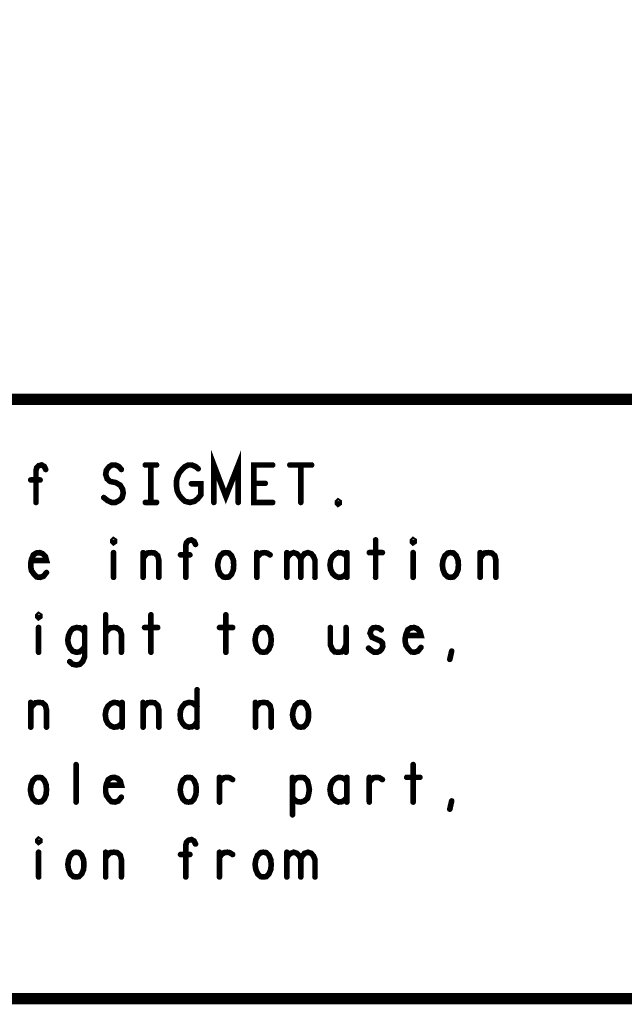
# Model space of a CAD drawing. Extents: x 28 to 61, y 24.9 to 46.
# Tile 27 of 51: x 52.9 to 54.5, y 24.9 to 27.6. Entities that reach past the tile are written whole.
import ezdxf

# ---------------------------------------------------------------- set-up
doc = ezdxf.new("R2010")
doc.units = 0
doc.layers.add('1', color=2, linetype='CONTINUOUS')

msp = doc.modelspace()

# ---------------------------------------------------------------- linework, layer by layer
at = {"layer": '1'}
for points, const_width in [([(27.97, 24.965), (60.97, 24.965), (60.97, 45.965), (27.97, 45.965), (27.97, 24.965)], 0.03), ([(54.77, 26.565), (48.77, 26.565), (48.77, 24.965)], 0.03), ([(53.375, 26.29), (53.375, 26.39), (53.407, 26.306), (53.44, 26.39), (53.44, 26.29)], 0.015), ([(52.9, 26.29), (52.9, 26.375), (52.902, 26.383), (52.907, 26.388), (52.915, 26.39), (52.922, 26.386), (52.926, 26.378)], 0.015), ([(53.081, 26.303), (53.091, 26.295), (53.102, 26.29), (53.112, 26.29), (53.122, 26.295), (53.13, 26.303), (53.133, 26.315), (53.131, 26.326), (53.125, 26.336), (53.113, 26.343), (53.098, 26.346), (53.09, 26.353), (53.086, 26.365), (53.088, 26.376), (53.095, 26.385), (53.103, 26.39), (53.112, 26.39), (53.121, 26.386), (53.128, 26.378)], 0.015), ([(53.192, 26.39), (53.222, 26.39)], 0.015), ([(53.207, 26.39), (53.207, 26.29)], 0.015), ([(53.315, 26.34), (53.34, 26.34), (53.34, 26.31), (53.332, 26.3), (53.323, 26.293), (53.311, 26.29), (53.298, 26.293), (53.29, 26.3), (53.282, 26.31), (53.277, 26.321), (53.275, 26.335), (53.275, 26.346), (53.277, 26.356), (53.282, 26.368), (53.29, 26.378), (53.297, 26.385), (53.307, 26.39), (53.316, 26.39), (53.326, 26.386), (53.333, 26.38)], 0.015), ([(53.532, 26.29), (53.482, 26.29), (53.482, 26.39), (53.532, 26.39)], 0.015), ([(53.578, 26.39), (53.636, 26.39)], 0.015), ([(53.607, 26.39), (53.607, 26.29)], 0.015), ([(52.911, 26.35), (52.886, 26.35)], 0.015), ([(53.512, 26.341), (53.482, 26.341)], 0.015), ([(53.192, 26.29), (53.222, 26.29)], 0.015), ([(53.707, 26.286), (53.705, 26.288), (53.705, 26.291), (53.707, 26.293), (53.71, 26.291), (53.71, 26.288), (53.707, 26.286)], 0.015), ([(53.107, 26.183), (53.105, 26.185), (53.105, 26.188), (53.107, 26.19), (53.11, 26.188), (53.11, 26.185), (53.107, 26.183)], 0.015), ([(53.3, 26.09), (53.3, 26.175), (53.302, 26.183), (53.307, 26.188), (53.315, 26.19), (53.322, 26.186), (53.326, 26.178)], 0.015), ([(53.807, 26.19), (53.807, 26.09)], 0.015), ([(53.907, 26.183), (53.905, 26.185), (53.905, 26.188), (53.907, 26.19), (53.91, 26.188), (53.91, 26.185), (53.907, 26.183)], 0.015), ([(52.888, 26.135), (52.928, 26.135), (52.925, 26.146), (52.918, 26.153), (52.91, 26.156), (52.901, 26.155), (52.893, 26.15), (52.888, 26.138), (52.886, 26.128), (52.886, 26.118), (52.888, 26.108), (52.895, 26.098), (52.902, 26.091), (52.911, 26.09), (52.92, 26.093), (52.928, 26.103)], 0.015), ([(53.107, 26.156), (53.107, 26.09)], 0.015), ([(53.186, 26.09), (53.186, 26.156)], 0.015), ([(53.186, 26.14), (53.191, 26.148), (53.198, 26.155), (53.208, 26.156), (53.217, 26.155), (53.225, 26.148), (53.228, 26.136), (53.228, 26.09)], 0.015), ([(53.407, 26.09), (53.4, 26.091), (53.392, 26.098), (53.387, 26.11), (53.385, 26.123), (53.387, 26.136), (53.392, 26.148), (53.4, 26.155), (53.407, 26.156), (53.415, 26.155), (53.422, 26.148), (53.427, 26.136), (53.428, 26.123), (53.427, 26.11), (53.422, 26.098), (53.415, 26.091), (53.407, 26.09)], 0.015), ([(53.49, 26.143), (53.496, 26.15), (53.502, 26.155), (53.511, 26.156), (53.517, 26.155), (53.525, 26.15)], 0.015), ([(53.49, 26.09), (53.49, 26.156)], 0.015), ([(53.57, 26.138), (53.573, 26.146), (53.58, 26.153), (53.588, 26.156), (53.597, 26.153), (53.603, 26.146), (53.607, 26.138), (53.607, 26.09)], 0.015), ([(53.57, 26.09), (53.57, 26.156)], 0.015), ([(53.607, 26.138), (53.611, 26.146), (53.617, 26.153), (53.626, 26.156), (53.635, 26.153), (53.641, 26.146), (53.645, 26.136), (53.645, 26.09)], 0.015), ([(53.73, 26.145), (53.725, 26.151), (53.717, 26.155), (53.708, 26.156), (53.7, 26.153), (53.692, 26.146), (53.687, 26.136), (53.685, 26.123), (53.687, 26.11), (53.692, 26.1), (53.7, 26.093), (53.708, 26.09), (53.717, 26.091), (53.725, 26.096), (53.73, 26.103)], 0.015), ([(53.73, 26.09), (53.73, 26.156)], 0.015), ([(53.79, 26.156), (53.825, 26.156)], 0.015), ([(53.907, 26.156), (53.907, 26.09)], 0.015), ([(54.007, 26.09), (54, 26.091), (53.992, 26.098), (53.987, 26.11), (53.985, 26.123), (53.987, 26.136), (53.992, 26.148), (54, 26.155), (54.007, 26.156), (54.015, 26.155), (54.022, 26.148), (54.027, 26.136), (54.028, 26.123), (54.027, 26.11), (54.022, 26.098), (54.015, 26.091), (54.007, 26.09)], 0.015), ([(54.086, 26.09), (54.086, 26.156)], 0.015), ([(54.086, 26.14), (54.091, 26.148), (54.098, 26.155), (54.108, 26.156), (54.117, 26.155), (54.125, 26.148), (54.128, 26.136), (54.128, 26.09)], 0.015), ([(53.311, 26.15), (53.286, 26.15)], 0.015), ([(52.907, 25.983), (52.905, 25.985), (52.905, 25.988), (52.907, 25.99), (52.91, 25.988), (52.91, 25.985), (52.907, 25.983)], 0.015), ([(53.086, 25.89), (53.086, 25.99)], 0.015), ([(53.207, 25.99), (53.207, 25.89)], 0.015), ([(53.407, 25.99), (53.407, 25.89)], 0.015), ([(52.907, 25.956), (52.907, 25.89)], 0.015), ([(53.03, 25.943), (53.025, 25.95), (53.017, 25.955), (53.008, 25.956), (52.998, 25.953), (52.992, 25.946), (52.987, 25.935), (52.985, 25.923), (52.986, 25.913), (52.991, 25.901), (52.998, 25.893), (53.008, 25.89), (53.016, 25.891), (53.025, 25.898), (53.03, 25.905)], 0.015), ([(52.99, 25.865), (52.998, 25.858), (53.008, 25.856), (53.017, 25.858), (53.025, 25.866), (53.03, 25.878), (53.03, 25.956)], 0.015), ([(53.086, 25.941), (53.092, 25.95), (53.098, 25.955), (53.108, 25.956), (53.116, 25.955), (53.125, 25.948), (53.128, 25.938), (53.128, 25.89)], 0.015), ([(53.19, 25.956), (53.225, 25.956)], 0.015), ([(53.39, 25.956), (53.425, 25.956)], 0.015), ([(53.507, 25.89), (53.5, 25.891), (53.492, 25.898), (53.487, 25.91), (53.485, 25.923), (53.487, 25.936), (53.492, 25.948), (53.5, 25.955), (53.507, 25.956), (53.515, 25.955), (53.522, 25.948), (53.527, 25.936), (53.528, 25.923), (53.527, 25.91), (53.522, 25.898), (53.515, 25.891), (53.507, 25.89)], 0.015), ([(53.686, 25.956), (53.686, 25.91), (53.691, 25.898), (53.698, 25.891), (53.707, 25.89), (53.716, 25.891), (53.723, 25.898), (53.728, 25.91)], 0.015), ([(53.728, 25.89), (53.728, 25.956)], 0.015), ([(53.788, 25.901), (53.795, 25.895), (53.803, 25.89), (53.811, 25.89), (53.818, 25.893), (53.823, 25.898), (53.826, 25.905), (53.825, 25.915), (53.82, 25.92), (53.797, 25.93), (53.792, 25.941), (53.795, 25.95), (53.8, 25.955), (53.807, 25.956), (53.815, 25.955), (53.822, 25.95)], 0.015), ([(53.888, 25.935), (53.928, 25.935), (53.925, 25.946), (53.918, 25.953), (53.91, 25.956), (53.901, 25.955), (53.893, 25.95), (53.888, 25.938), (53.886, 25.928), (53.886, 25.918), (53.888, 25.908), (53.895, 25.898), (53.902, 25.891), (53.911, 25.89), (53.92, 25.893), (53.928, 25.903)], 0.015), ([(54.005, 25.871), (54.01, 25.893)], 0.015), ([(53.33, 25.79), (53.33, 25.69)], 0.015), ([(52.886, 25.69), (52.886, 25.756)], 0.015), ([(52.886, 25.74), (52.891, 25.748), (52.898, 25.755), (52.908, 25.756), (52.917, 25.755), (52.925, 25.748), (52.928, 25.736), (52.928, 25.69)], 0.015), ([(53.13, 25.745), (53.125, 25.751), (53.117, 25.755), (53.108, 25.756), (53.1, 25.753), (53.092, 25.746), (53.087, 25.736), (53.085, 25.723), (53.087, 25.71), (53.092, 25.7), (53.1, 25.693), (53.108, 25.69), (53.117, 25.691), (53.125, 25.696), (53.13, 25.703)], 0.015), ([(53.13, 25.69), (53.13, 25.756)], 0.015), ([(53.186, 25.69), (53.186, 25.756)], 0.015), ([(53.186, 25.74), (53.191, 25.748), (53.198, 25.755), (53.208, 25.756), (53.217, 25.755), (53.225, 25.748), (53.228, 25.736), (53.228, 25.69)], 0.015), ([(53.33, 25.705), (53.325, 25.696), (53.317, 25.691), (53.308, 25.69), (53.298, 25.693), (53.291, 25.701), (53.286, 25.711), (53.285, 25.723), (53.286, 25.735), (53.291, 25.745), (53.298, 25.753), (53.308, 25.756), (53.317, 25.755), (53.323, 25.751), (53.33, 25.745)], 0.015), ([(53.486, 25.69), (53.486, 25.756)], 0.015), ([(53.486, 25.74), (53.491, 25.748), (53.498, 25.755), (53.508, 25.756), (53.517, 25.755), (53.525, 25.748), (53.528, 25.736), (53.528, 25.69)], 0.015), ([(53.607, 25.69), (53.6, 25.691), (53.592, 25.698), (53.587, 25.71), (53.585, 25.723), (53.587, 25.736), (53.592, 25.748), (53.6, 25.755), (53.607, 25.756), (53.615, 25.755), (53.622, 25.748), (53.627, 25.736), (53.628, 25.723), (53.627, 25.71), (53.622, 25.698), (53.615, 25.691), (53.607, 25.69)], 0.015), ([(53.007, 25.49), (53.007, 25.59)], 0.015), ([(53.907, 25.59), (53.907, 25.49)], 0.015), ([(52.907, 25.49), (52.9, 25.491), (52.892, 25.498), (52.887, 25.51), (52.885, 25.523), (52.887, 25.536), (52.892, 25.548), (52.9, 25.555), (52.907, 25.556), (52.915, 25.555), (52.922, 25.548), (52.927, 25.536), (52.928, 25.523), (52.927, 25.51), (52.922, 25.498), (52.915, 25.491), (52.907, 25.49)], 0.015), ([(53.088, 25.535), (53.128, 25.535), (53.125, 25.546), (53.118, 25.553), (53.11, 25.556), (53.101, 25.555), (53.093, 25.55), (53.088, 25.538), (53.086, 25.528), (53.086, 25.518), (53.088, 25.508), (53.095, 25.498), (53.102, 25.491), (53.111, 25.49), (53.12, 25.493), (53.128, 25.503)], 0.015), ([(53.307, 25.49), (53.3, 25.491), (53.292, 25.498), (53.287, 25.51), (53.285, 25.523), (53.287, 25.536), (53.292, 25.548), (53.3, 25.555), (53.307, 25.556), (53.315, 25.555), (53.322, 25.548), (53.327, 25.536), (53.328, 25.523), (53.327, 25.51), (53.322, 25.498), (53.315, 25.491), (53.307, 25.49)], 0.015), ([(53.39, 25.543), (53.396, 25.55), (53.402, 25.555), (53.411, 25.556), (53.417, 25.555), (53.425, 25.55)], 0.015), ([(53.39, 25.49), (53.39, 25.556)], 0.015), ([(53.585, 25.456), (53.585, 25.556)], 0.015), ([(53.585, 25.541), (53.591, 25.55), (53.597, 25.555), (53.607, 25.556), (53.616, 25.555), (53.625, 25.546), (53.628, 25.535), (53.63, 25.523), (53.628, 25.511), (53.625, 25.5), (53.617, 25.493), (53.607, 25.49), (53.598, 25.491), (53.59, 25.496), (53.585, 25.503)], 0.015), ([(53.73, 25.545), (53.725, 25.551), (53.717, 25.555), (53.708, 25.556), (53.7, 25.553), (53.692, 25.546), (53.687, 25.536), (53.685, 25.523), (53.687, 25.51), (53.692, 25.5), (53.7, 25.493), (53.708, 25.49), (53.717, 25.491), (53.725, 25.496), (53.73, 25.503)], 0.015), ([(53.73, 25.49), (53.73, 25.556)], 0.015), ([(53.79, 25.543), (53.796, 25.55), (53.802, 25.555), (53.811, 25.556), (53.817, 25.555), (53.825, 25.55)], 0.015), ([(53.79, 25.49), (53.79, 25.556)], 0.015), ([(53.89, 25.556), (53.925, 25.556)], 0.015), ([(54.005, 25.471), (54.01, 25.493)], 0.015), ([(52.907, 25.383), (52.905, 25.385), (52.905, 25.388), (52.907, 25.39), (52.91, 25.388), (52.91, 25.385), (52.907, 25.383)], 0.015), ([(53.3, 25.29), (53.3, 25.375), (53.302, 25.383), (53.307, 25.388), (53.315, 25.39), (53.322, 25.386), (53.326, 25.378)], 0.015), ([(52.907, 25.356), (52.907, 25.29)], 0.015), ([(53.007, 25.29), (53, 25.291), (52.992, 25.298), (52.987, 25.31), (52.985, 25.323), (52.987, 25.336), (52.992, 25.348), (53, 25.355), (53.007, 25.356), (53.015, 25.355), (53.022, 25.348), (53.027, 25.336), (53.028, 25.323), (53.027, 25.31), (53.022, 25.298), (53.015, 25.291), (53.007, 25.29)], 0.015), ([(53.086, 25.29), (53.086, 25.356)], 0.015), ([(53.086, 25.34), (53.091, 25.348), (53.098, 25.355), (53.108, 25.356), (53.117, 25.355), (53.125, 25.348), (53.128, 25.336), (53.128, 25.29)], 0.015), ([(53.311, 25.35), (53.286, 25.35)], 0.015), ([(53.39, 25.343), (53.396, 25.35), (53.402, 25.355), (53.411, 25.356), (53.417, 25.355), (53.425, 25.35)], 0.015), ([(53.39, 25.29), (53.39, 25.356)], 0.015), ([(53.507, 25.29), (53.5, 25.291), (53.492, 25.298), (53.487, 25.31), (53.485, 25.323), (53.487, 25.336), (53.492, 25.348), (53.5, 25.355), (53.507, 25.356), (53.515, 25.355), (53.522, 25.348), (53.527, 25.336), (53.528, 25.323), (53.527, 25.31), (53.522, 25.298), (53.515, 25.291), (53.507, 25.29)], 0.015), ([(53.57, 25.338), (53.573, 25.346), (53.58, 25.353), (53.588, 25.356), (53.597, 25.353), (53.603, 25.346), (53.607, 25.338), (53.607, 25.29)], 0.015), ([(53.57, 25.29), (53.57, 25.356)], 0.015), ([(53.607, 25.338), (53.611, 25.346), (53.617, 25.353), (53.626, 25.356), (53.635, 25.353), (53.641, 25.346), (53.645, 25.336), (53.645, 25.29)], 0.015)]:
    msp.add_lwpolyline(points, dxfattribs=dict(at, const_width=const_width))
at = {"layer": '1', "const_width": 0.0075}
for points in [[(53.1957, 26.39, 1), (53.1882, 26.39, 1)], [(53.2107, 26.39, 1), (53.2032, 26.39, 1)], [(53.2257, 26.39, 1), (53.2182, 26.39, 1)], [(53.5358, 26.39, 1), (53.5282, 26.39, 1)], [(53.5817, 26.39, 1), (53.5742, 26.39, 1)], [(53.6108, 26.39, 1), (53.6033, 26.39, 1)], [(53.6397, 26.39, 1), (53.6322, 26.39, 1)], [(52.9297, 26.378, 1), (52.9222, 26.378, 1)], [(53.1317, 26.378, 1), (53.1243, 26.378, 1)], [(53.3368, 26.38, 1), (53.3293, 26.38, 1)], [(52.8897, 26.35, 1), (52.8822, 26.35, 1)], [(52.9147, 26.35, 1), (52.9072, 26.35, 1)], [(53.3188, 26.34, 1), (53.3113, 26.34, 1)], [(53.4858, 26.341, 1), (53.4783, 26.341, 1)], [(53.5157, 26.341, 1), (53.5082, 26.341, 1)], [(52.9038, 26.29, 1), (52.8963, 26.29, 1)], [(53.0847, 26.303, 1), (53.0772, 26.303, 1)], [(53.1957, 26.29, 1), (53.1882, 26.29, 1)], [(53.2107, 26.29, 1), (53.2032, 26.29, 1)], [(53.2257, 26.29, 1), (53.2182, 26.29, 1)], [(53.3787, 26.29, 1), (53.3713, 26.29, 1)], [(53.4438, 26.29, 1), (53.4363, 26.29, 1)], [(53.5358, 26.29, 1), (53.5282, 26.29, 1)], [(53.6108, 26.29, 1), (53.6033, 26.29, 1)], [(53.7107, 26.286, 1), (53.7032, 26.286, 1)], [(53.7107, 26.286, 1), (53.7032, 26.286, 1)], [(53.1108, 26.183, 1), (53.1033, 26.183, 1)], [(53.1108, 26.183, 1), (53.1033, 26.183, 1)], [(53.3297, 26.178, 1), (53.3222, 26.178, 1)], [(53.8107, 26.19, 1), (53.8032, 26.19, 1)], [(53.9108, 26.183, 1), (53.9032, 26.183, 1)], [(53.9108, 26.183, 1), (53.9032, 26.183, 1)], [(53.1108, 26.156, 1), (53.1033, 26.156, 1)], [(53.1897, 26.156, 1), (53.1823, 26.156, 1)], [(53.4937, 26.156, 1), (53.4862, 26.156, 1)], [(53.5737, 26.156, 1), (53.5662, 26.156, 1)], [(53.7338, 26.156, 1), (53.7263, 26.156, 1)], [(53.7938, 26.156, 1), (53.7863, 26.156, 1)], [(53.8287, 26.156, 1), (53.8212, 26.156, 1)], [(53.9108, 26.156, 1), (53.9032, 26.156, 1)], [(54.0898, 26.156, 1), (54.0823, 26.156, 1)], [(52.8918, 26.135, 1), (52.8843, 26.135, 1)], [(53.1897, 26.14, 1), (53.1823, 26.14, 1)], [(53.2897, 26.15, 1), (53.2822, 26.15, 1)], [(53.3147, 26.15, 1), (53.3073, 26.15, 1)], [(53.4937, 26.143, 1), (53.4862, 26.143, 1)], [(53.5288, 26.15, 1), (53.5213, 26.15, 1)], [(53.5737, 26.138, 1), (53.5662, 26.138, 1)], [(53.6108, 26.138, 1), (53.6033, 26.138, 1)], [(53.7338, 26.145, 1), (53.7263, 26.145, 1)], [(54.0898, 26.14, 1), (54.0823, 26.14, 1)], [(52.9318, 26.103, 1), (52.9243, 26.103, 1)], [(53.7338, 26.103, 1), (53.7263, 26.103, 1)], [(53.1108, 26.09, 1), (53.1033, 26.09, 1)], [(53.1897, 26.09, 1), (53.1823, 26.09, 1)], [(53.2317, 26.09, 1), (53.2242, 26.09, 1)], [(53.3038, 26.09, 1), (53.2963, 26.09, 1)], [(53.4108, 26.09, 1), (53.4032, 26.09, 1)], [(53.4108, 26.09, 1), (53.4032, 26.09, 1)], [(53.4937, 26.09, 1), (53.4862, 26.09, 1)], [(53.5737, 26.09, 1), (53.5662, 26.09, 1)], [(53.6108, 26.09, 1), (53.6033, 26.09, 1)], [(53.6487, 26.09, 1), (53.6412, 26.09, 1)], [(53.7338, 26.09, 1), (53.7263, 26.09, 1)], [(53.8107, 26.09, 1), (53.8032, 26.09, 1)], [(53.9108, 26.09, 1), (53.9032, 26.09, 1)], [(54.0108, 26.09, 1), (54.0033, 26.09, 1)], [(54.0108, 26.09, 1), (54.0033, 26.09, 1)], [(54.0898, 26.09, 1), (54.0823, 26.09, 1)], [(54.1317, 26.09, 1), (54.1243, 26.09, 1)], [(52.9108, 25.983, 1), (52.9032, 25.983, 1)], [(52.9108, 25.983, 1), (52.9032, 25.983, 1)], [(53.0898, 25.99, 1), (53.0823, 25.99, 1)], [(53.2107, 25.99, 1), (53.2032, 25.99, 1)], [(53.4108, 25.99, 1), (53.4032, 25.99, 1)], [(52.9108, 25.956, 1), (52.9032, 25.956, 1)], [(53.0337, 25.956, 1), (53.0262, 25.956, 1)], [(53.0337, 25.943, 1), (53.0262, 25.943, 1)], [(53.0898, 25.941, 1), (53.0823, 25.941, 1)], [(53.1938, 25.956, 1), (53.1863, 25.956, 1)], [(53.2287, 25.956, 1), (53.2212, 25.956, 1)], [(53.3937, 25.956, 1), (53.3862, 25.956, 1)], [(53.4288, 25.956, 1), (53.4213, 25.956, 1)], [(53.6897, 25.956, 1), (53.6823, 25.956, 1)], [(53.7317, 25.956, 1), (53.7242, 25.956, 1)], [(53.8257, 25.95, 1), (53.8182, 25.95, 1)], [(53.8918, 25.935, 1), (53.8843, 25.935, 1)], [(52.9108, 25.89, 1), (52.9032, 25.89, 1)], [(53.0337, 25.905, 1), (53.0262, 25.905, 1)], [(53.0898, 25.89, 1), (53.0823, 25.89, 1)], [(53.1317, 25.89, 1), (53.1243, 25.89, 1)], [(53.2107, 25.89, 1), (53.2032, 25.89, 1)], [(53.4108, 25.89, 1), (53.4032, 25.89, 1)], [(53.5108, 25.89, 1), (53.5033, 25.89, 1)], [(53.5108, 25.89, 1), (53.5033, 25.89, 1)], [(53.7317, 25.91, 1), (53.7242, 25.91, 1)], [(53.7317, 25.89, 1), (53.7242, 25.89, 1)], [(53.7918, 25.901, 1), (53.7843, 25.901, 1)], [(53.9318, 25.903, 1), (53.9243, 25.903, 1)], [(54.0138, 25.893, 1), (54.0063, 25.893, 1)], [(52.9937, 25.865, 1), (52.9862, 25.865, 1)], [(54.0087, 25.871, 1), (54.0012, 25.871, 1)], [(53.3338, 25.79, 1), (53.3263, 25.79, 1)], [(52.8897, 25.756, 1), (52.8822, 25.756, 1)], [(52.8897, 25.74, 1), (52.8822, 25.74, 1)], [(53.1337, 25.756, 1), (53.1262, 25.756, 1)], [(53.1337, 25.745, 1), (53.1262, 25.745, 1)], [(53.1897, 25.756, 1), (53.1823, 25.756, 1)], [(53.1897, 25.74, 1), (53.1823, 25.74, 1)], [(53.3338, 25.745, 1), (53.3263, 25.745, 1)], [(53.4898, 25.756, 1), (53.4823, 25.756, 1)], [(53.4898, 25.74, 1), (53.4823, 25.74, 1)], [(53.3338, 25.705, 1), (53.3263, 25.705, 1)], [(52.8897, 25.69, 1), (52.8822, 25.69, 1)], [(52.9318, 25.69, 1), (52.9243, 25.69, 1)], [(53.1337, 25.703, 1), (53.1262, 25.703, 1)], [(53.1337, 25.69, 1), (53.1262, 25.69, 1)], [(53.1897, 25.69, 1), (53.1823, 25.69, 1)], [(53.2317, 25.69, 1), (53.2242, 25.69, 1)], [(53.3338, 25.69, 1), (53.3263, 25.69, 1)], [(53.4898, 25.69, 1), (53.4823, 25.69, 1)], [(53.5318, 25.69, 1), (53.5243, 25.69, 1)], [(53.6108, 25.69, 1), (53.6033, 25.69, 1)], [(53.6108, 25.69, 1), (53.6033, 25.69, 1)], [(53.0108, 25.59, 1), (53.0033, 25.59, 1)], [(53.9108, 25.59, 1), (53.9032, 25.59, 1)], [(53.3937, 25.556, 1), (53.3862, 25.556, 1)], [(53.4288, 25.55, 1), (53.4213, 25.55, 1)], [(53.5887, 25.556, 1), (53.5812, 25.556, 1)], [(53.7338, 25.556, 1), (53.7263, 25.556, 1)], [(53.7938, 25.556, 1), (53.7863, 25.556, 1)], [(53.8287, 25.55, 1), (53.8212, 25.55, 1)], [(53.8937, 25.556, 1), (53.8862, 25.556, 1)], [(53.9288, 25.556, 1), (53.9213, 25.556, 1)], [(53.0917, 25.535, 1), (53.0842, 25.535, 1)], [(53.3937, 25.543, 1), (53.3862, 25.543, 1)], [(53.5887, 25.541, 1), (53.5812, 25.541, 1)], [(53.7338, 25.545, 1), (53.7263, 25.545, 1)], [(53.7938, 25.543, 1), (53.7863, 25.543, 1)], [(53.1317, 25.503, 1), (53.1243, 25.503, 1)], [(53.5887, 25.503, 1), (53.5812, 25.503, 1)], [(53.7338, 25.503, 1), (53.7263, 25.503, 1)], [(52.9108, 25.49, 1), (52.9032, 25.49, 1)], [(52.9108, 25.49, 1), (52.9032, 25.49, 1)], [(53.0108, 25.49, 1), (53.0033, 25.49, 1)], [(53.3107, 25.49, 1), (53.3032, 25.49, 1)], [(53.3107, 25.49, 1), (53.3032, 25.49, 1)], [(53.3937, 25.49, 1), (53.3862, 25.49, 1)], [(53.7338, 25.49, 1), (53.7263, 25.49, 1)], [(53.7938, 25.49, 1), (53.7863, 25.49, 1)], [(53.9108, 25.49, 1), (53.9032, 25.49, 1)], [(54.0087, 25.471, 1), (54.0012, 25.471, 1)], [(54.0138, 25.493, 1), (54.0063, 25.493, 1)], [(53.5887, 25.456, 1), (53.5812, 25.456, 1)], [(52.9108, 25.383, 1), (52.9032, 25.383, 1)], [(52.9108, 25.383, 1), (52.9032, 25.383, 1)], [(53.3297, 25.378, 1), (53.3222, 25.378, 1)], [(52.9108, 25.356, 1), (52.9032, 25.356, 1)], [(53.0898, 25.356, 1), (53.0823, 25.356, 1)], [(53.0898, 25.34, 1), (53.0823, 25.34, 1)], [(53.2897, 25.35, 1), (53.2822, 25.35, 1)], [(53.3147, 25.35, 1), (53.3073, 25.35, 1)], [(53.3937, 25.356, 1), (53.3862, 25.356, 1)], [(53.3937, 25.343, 1), (53.3862, 25.343, 1)], [(53.4288, 25.35, 1), (53.4213, 25.35, 1)], [(53.5737, 25.356, 1), (53.5662, 25.356, 1)], [(53.5737, 25.338, 1), (53.5662, 25.338, 1)], [(53.6108, 25.338, 1), (53.6033, 25.338, 1)], [(52.9108, 25.29, 1), (52.9032, 25.29, 1)], [(53.0108, 25.29, 1), (53.0033, 25.29, 1)], [(53.0108, 25.29, 1), (53.0033, 25.29, 1)], [(53.0898, 25.29, 1), (53.0823, 25.29, 1)], [(53.1317, 25.29, 1), (53.1243, 25.29, 1)], [(53.3038, 25.29, 1), (53.2963, 25.29, 1)], [(53.3937, 25.29, 1), (53.3862, 25.29, 1)], [(53.5108, 25.29, 1), (53.5033, 25.29, 1)], [(53.5108, 25.29, 1), (53.5033, 25.29, 1)], [(53.5737, 25.29, 1), (53.5662, 25.29, 1)], [(53.6108, 25.29, 1), (53.6033, 25.29, 1)], [(53.6487, 25.29, 1), (53.6412, 25.29, 1)]]:
    msp.add_lwpolyline(points, format="xyb", close=True, dxfattribs=at)

doc.saveas('drawing.dxf')
